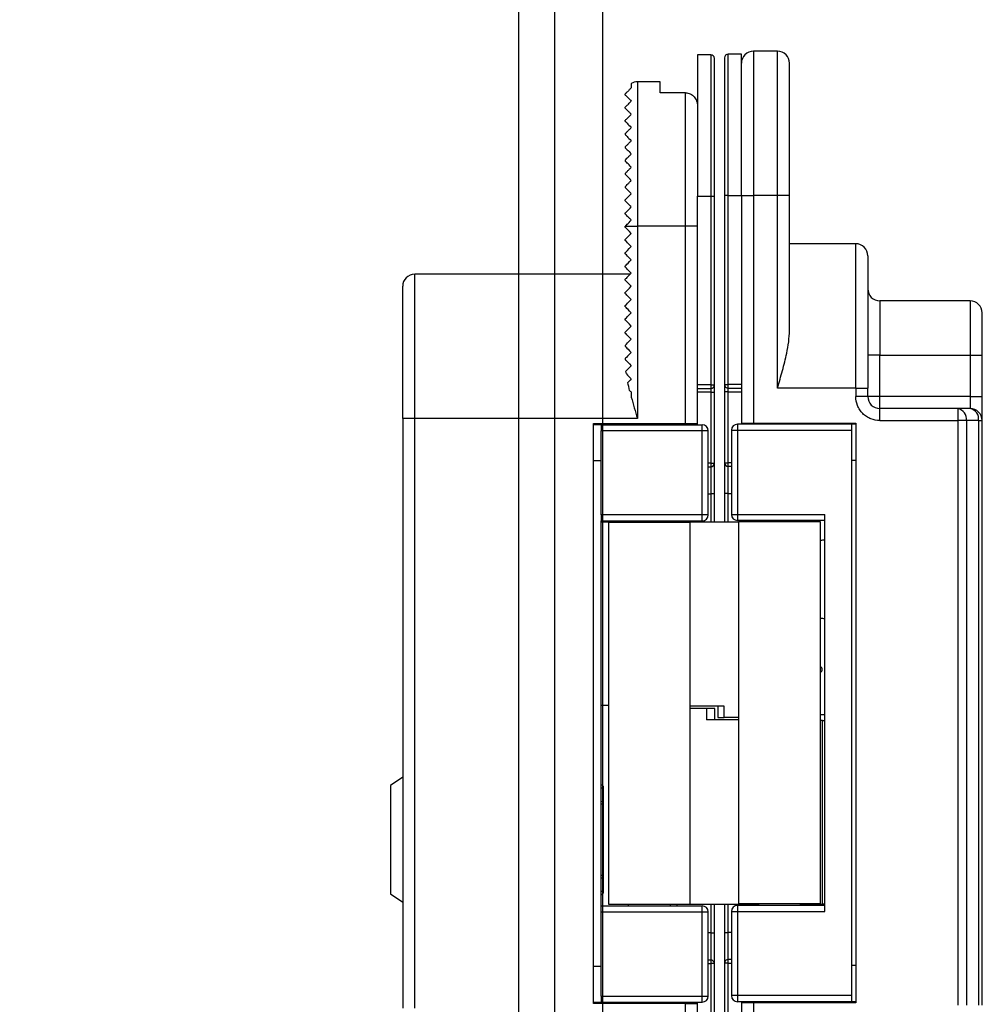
# Model space of a CAD drawing. Header units: millimetres. Extents: x -1562 to 173672, y 658 to 5957.
# Tile 42 of 44: x 15001 to 15081, y 3709 to 3790. Entities that reach past the tile are written whole.
import ezdxf

# ---------------------------------------------------------------- set-up
doc = ezdxf.new("R2010")
doc.units = ezdxf.units.MM
for name, color, linetype in [('arancio', 40, 'Continuous'), ('blu', 5, 'Continuous'), ('nero', 7, 'Continuous')]:
    doc.layers.add(name, color=color, linetype=linetype)

# ---------------------------------------------------------------- blocks, each defined once
blk = doc.blocks.new('A$C05860188')
at = {"layer": 'arancio'}
for p, q in [((26.6, 109.712), (25.5, 109.712)), ((25.5, 109.712), (25.5, 97.962)), ((26.6, 109.712), (26.6, 97.962)), ((29.147, 109.75), (28.047, 109.75)), ((28.047, 98), (28.047, 109.75)), ((29.147, 98), (29.147, 109.75)), ((32.147, 110), (30.147, 110)), ((30.147, 110), (30.147, 98)), ((32.147, 98), (32.147, 110)), ((20, 107.329), (20, 106.962)), ((22.4, 107.462), (20.5, 107.462)), ((20.5, 107.462), (20.5, 95.462)), ((22.4, 106.546), (22.4, 107.462)), ((24.5, 106.546), (22.4, 106.546)), ((24.5, 95.462), (24.5, 106.546)), ((19.5, 105.262), (19.5, 105.362)), ((19.5, 104.162), (19.5, 104.262)), ((19.5, 103.162), (19.5, 103.06)), ((19.5, 102.062), (19.5, 101.962)), ((19.5, 100.962), (19.5, 100.862)), ((19.5, 99.862), (19.5, 99.762)), ((19.5, 98.762), (19.5, 98.662)), ((19.5, 97.562), (19.5, 97.662)), ((25.5, 82.262), (25.5, 97.962)), ((25.5, 97.962), (26.6, 97.962)), ((26.6, 97.962), (26.9, 97.962)), ((26.6, 97.962), (26.6, 82.262)), ((26.9, 82.262), (26.9, 97.962)), ((28.047, 98), (27.747, 98)), ((27.747, 98), (27.747, 82.3)), ((28.047, 98), (29.147, 98)), ((28.047, 82.3), (28.047, 98)), ((29.147, 98), (29.147, 82.3)), ((29.147, 98), (30.147, 98)), ((30.147, 98), (30.147, 79.1)), ((32.147, 98), (30.147, 98)), ((32.147, 82), (32.147, 98)), ((33.147, 98), (32.147, 98)), ((33.147, 86.796), (33.147, 98)), ((19.5, 96.462), (19.5, 96.562)), ((19.5, 95.462), (20.5, 95.462)), ((19.5, 95.362), (19.5, 95.462)), ((19.5, 95.462), (19.5, 95.462)), ((19.515, 95.347), (19.5, 95.362)), ((19.56, 95.302), (19.515, 95.347)), ((19.634, 95.229), (19.56, 95.302)), ((19.734, 95.129), (19.634, 95.229)), ((19.857, 95.005), (19.734, 95.129)), ((20, 94.862), (19.857, 95.005)), ((20.5, 95.462), (20.5, 79.462)), ((24.5, 95.462), (20.5, 95.462)), ((25.5, 95.462), (24.5, 95.462)), ((24.5, 79.062), (24.5, 95.462)), ((19.5, 94.362), (19.515, 94.378)), ((19.5, 94.262), (19.5, 94.362)), ((19.522, 94.241), (19.5, 94.262)), ((19.515, 94.378), (19.56, 94.423)), ((19.586, 94.176), (19.522, 94.241)), ((19.56, 94.423), (19.634, 94.496)), ((19.691, 94.072), (19.586, 94.176)), ((19.634, 94.496), (19.734, 94.596)), ((19.734, 94.596), (19.857, 94.72)), ((19.857, 94.72), (20, 94.862)), ((19.522, 93.284), (19.586, 93.349)), ((19.586, 93.349), (19.691, 93.453)), ((19.831, 93.932), (19.691, 94.072)), ((19.691, 93.453), (19.831, 93.593)), ((20, 93.762), (19.831, 93.932)), ((19.831, 93.593), (20, 93.762)), ((38.647, 94), (33.147, 94)), ((38.647, 82), (38.647, 94)), ((19.5, 93.262), (19.522, 93.284)), ((19.5, 93.162), (19.5, 93.262)), ((19.522, 93.141), (19.5, 93.162)), ((19.586, 93.076), (19.522, 93.141)), ((19.691, 92.972), (19.586, 93.076)), ((19.831, 92.832), (19.691, 92.972)), ((19.734, 92.396), (19.857, 92.52)), ((20, 92.662), (19.831, 92.832)), ((19.857, 92.52), (20, 92.662)), ((19.5, 92.162), (19.515, 92.178)), ((19.5, 92.062), (19.5, 92.162)), ((19.522, 92.041), (19.5, 92.062)), ((19.515, 92.178), (19.56, 92.223)), ((19.586, 91.976), (19.522, 92.041)), ((19.56, 92.223), (19.634, 92.296)), ((19.691, 91.872), (19.586, 91.976)), ((19.634, 92.296), (19.734, 92.396)), ((19.831, 91.732), (19.691, 91.872)), ((20, 91.562), (19.831, 91.732)), ((19.9, 91.462), (2, 91.462)), ((2, 79.462), (2, 91.462)), ((19.515, 91.078), (19.5, 91.062)), ((19.5, 90.962), (19.5, 91.062)), ((19.515, 90.947), (19.5, 90.962)), ((19.56, 91.123), (19.515, 91.078)), ((19.56, 90.902), (19.515, 90.947)), ((19.634, 91.196), (19.56, 91.123)), ((19.634, 90.829), (19.56, 90.902)), ((19.734, 91.296), (19.634, 91.196)), ((19.857, 91.42), (19.734, 91.296)), ((20, 91.562), (19.857, 91.42)), ((19.56, 90.023), (19.634, 90.096)), ((19.734, 90.729), (19.634, 90.829)), ((19.634, 90.096), (19.734, 90.196)), ((19.857, 90.605), (19.734, 90.729)), ((19.734, 90.196), (19.857, 90.32)), ((20, 90.462), (19.857, 90.605)), ((19.857, 90.32), (20, 90.462)), ((19.5, 89.962), (19.515, 89.978)), ((19.5, 89.862), (19.5, 89.962)), ((19.515, 89.847), (19.5, 89.862)), ((19.515, 89.978), (19.56, 90.023)), ((19.56, 89.802), (19.515, 89.847)), ((19.634, 89.729), (19.56, 89.802)), ((19.734, 89.629), (19.634, 89.729)), ((19.857, 89.505), (19.734, 89.629)), ((19.831, 89.193), (20, 89.362)), ((20, 89.362), (19.857, 89.505)), ((48.147, 89.25), (40.647, 89.25)), ((40.647, 89.25), (40.647, 84.75)), ((48.147, 89.25), (48.147, 84.75)), ((19.5, 88.862), (19.522, 88.884)), ((19.5, 88.762), (19.5, 88.862)), ((19.515, 88.747), (19.5, 88.762)), ((19.56, 88.702), (19.515, 88.747)), ((19.522, 88.884), (19.586, 88.949)), ((19.634, 88.629), (19.56, 88.702)), ((19.586, 88.949), (19.691, 89.053)), ((19.734, 88.529), (19.634, 88.629)), ((19.691, 89.053), (19.831, 89.193)), ((19.857, 88.405), (19.734, 88.529)), ((20, 88.262), (19.857, 88.405)), ((19.5, 87.762), (19.522, 87.784)), ((19.5, 87.662), (19.5, 87.762)), ((19.515, 87.647), (19.5, 87.662)), ((19.56, 87.602), (19.515, 87.647)), ((19.522, 87.784), (19.586, 87.849)), ((19.634, 87.529), (19.56, 87.602)), ((19.586, 87.849), (19.691, 87.953)), ((19.691, 87.953), (19.831, 88.093)), ((19.831, 88.093), (20, 88.262)), ((19.56, 86.723), (19.634, 86.796)), ((19.734, 87.429), (19.634, 87.529)), ((19.634, 86.796), (19.734, 86.896)), ((19.857, 87.305), (19.734, 87.429)), ((19.734, 86.896), (19.857, 87.02)), ((20, 87.162), (19.857, 87.305)), ((19.857, 87.02), (20, 87.162)), ((19.5, 86.662), (19.515, 86.678)), ((19.5, 86.562), (19.5, 86.662)), ((19.515, 86.547), (19.5, 86.562)), ((19.515, 86.678), (19.56, 86.723)), ((19.56, 86.502), (19.515, 86.547)), ((19.634, 86.429), (19.56, 86.502)), ((19.734, 86.329), (19.634, 86.429)), ((19.857, 86.205), (19.734, 86.329)), ((19.831, 85.893), (20, 86.062)), ((20, 86.062), (19.857, 86.205)), ((19.5, 85.562), (19.522, 85.584)), ((19.5, 85.562), (19.5, 85.462)), ((19.5, 85.462), (19.515, 85.447)), ((19.515, 85.447), (19.56, 85.402)), ((19.522, 85.584), (19.586, 85.649)), ((19.56, 85.402), (19.634, 85.329)), ((19.586, 85.649), (19.691, 85.753)), ((19.634, 85.329), (19.734, 85.229)), ((19.691, 85.753), (19.831, 85.893)), ((19.734, 85.229), (19.857, 85.105)), ((19.522, 84.484), (19.5, 84.462)), ((19.5, 84.462), (19.5, 84.362)), ((19.5, 84.362), (19.515, 84.347)), ((19.515, 84.347), (19.56, 84.302)), ((19.586, 84.549), (19.522, 84.484)), ((19.56, 84.302), (19.634, 84.229)), ((19.691, 84.653), (19.586, 84.549)), ((19.831, 84.793), (19.691, 84.653)), ((20, 84.962), (19.831, 84.793)), ((19.857, 85.105), (20, 84.962)), ((40.647, 84.75), (39.647, 84.75)), ((40.647, 81.3), (40.647, 84.75)), ((40.647, 84.75), (48.147, 84.75)), ((48.147, 84.75), (49.147, 84.75)), ((48.147, 84.75), (48.147, 81.3)), ((49.147, 81.3), (49.147, 84.75)), ((19.629, 83.491), (19.555, 83.418)), ((19.729, 83.592), (19.629, 83.491)), ((19.634, 84.229), (19.734, 84.129)), ((19.854, 83.717), (19.729, 83.592)), ((19.734, 84.129), (19.857, 84.005)), ((20, 83.862), (19.854, 83.717)), ((19.857, 84.005), (20, 83.862)), ((19.588, 83.174), (19.693, 83.069)), ((19.693, 83.069), (19.832, 82.93)), ((19.832, 82.93), (20, 82.762)), ((20, 82.762), (19.893, 82.656)), ((19.797, 82.56), (19.712, 82.475)), ((19.893, 82.656), (19.797, 82.56)), ((26.6, 82.262), (25.5, 82.262)), ((25.5, 81.962), (25.5, 82.262)), ((25.5, 81.962), (26.6, 81.962)), ((25.5, 79.062), (25.5, 81.962)), ((26.6, 82.262), (26.6, 81.962)), ((26.6, 82.262), (26.9, 82.262)), ((26.6, 81.962), (26.6, 81.662)), ((27.747, 82.3), (28.047, 82.3)), ((29.147, 82.3), (28.047, 82.3)), ((28.047, 82), (28.047, 82.3)), ((28.047, 82), (29.147, 82)), ((28.047, 81.7), (28.047, 82)), ((29.147, 82.3), (29.147, 82)), ((29.147, 82), (29.147, 79.1)), ((38.647, 82), (32.147, 82)), ((38.647, 82), (38.647, 81.3)), ((38.647, 82), (39.647, 82)), ((39.647, 81.3), (39.647, 82)), ((19.862, 81.8), (19.906, 81.756)), ((19.906, 81.756), (19.952, 81.71)), ((19.952, 81.71), (20, 81.662)), ((20, 81.662), (20, 81.251)), ((26.6, 81.662), (25.5, 81.662)), ((26.6, 81.662), (26.9, 81.662)), ((26.6, 81.662), (26.6, 75.762)), ((26.9, 75.762), (26.9, 81.662)), ((28.047, 81.7), (27.747, 81.7)), ((27.747, 81.7), (27.747, 75.8)), ((28.047, 81.7), (29.147, 81.7)), ((28.047, 75.8), (28.047, 81.7)), ((39.647, 81.3), (38.647, 81.3)), ((40.647, 81.3), (39.647, 81.3)), ((40.647, 80.3), (40.647, 81.3)), ((48.147, 81.3), (40.647, 81.3)), ((48.147, 81.3), (48.147, 80.3)), ((48.147, 81.3), (49.147, 81.3)), ((40.647, 79.3), (40.647, 80.3)), ((47.132, 80.3), (40.647, 80.3)), ((47.132, 80.3), (47.132, 79.3)), ((48.147, 80.3), (47.132, 80.3)), ((2, 79.462), (1, 79.462)), ((1, 79.462), (1, 30.462)), ((2, 30.462), (2, 79.462)), ((20.5, 79.462), (2, 79.462)), ((16.862, 79.062), (24.5, 79.062)), ((16.862, 30.862), (16.862, 79.062)), ((17.498, 78.962), (16.862, 78.962)), ((17.498, 78.962), (17.498, 78.462)), ((17.498, 78.962), (25.896, 78.962)), ((21.2, 78.962), (21.2, 79.062)), ((23, 78.962), (23, 79.062)), ((24.5, 79.062), (25.5, 79.062)), ((25.5, 78.962), (25.5, 79.062)), ((25.896, 78.462), (25.896, 78.962)), ((28.817, 79), (28.817, 78.5)), ((38.313, 79), (28.817, 79)), ((29.147, 79.1), (29.147, 79)), ((29.147, 79.1), (30.147, 79.1)), ((29.313, 79.1), (29.313, 79)), ((29.813, 79.1), (29.813, 79)), ((30.147, 79.1), (38.647, 79.1)), ((38.313, 78.5), (38.313, 79)), ((38.647, 79), (38.313, 79)), ((38.647, 79.1), (38.647, 30.9)), ((40.647, 79.3), (47.132, 79.3)), ((47.132, 79.3), (47.132, 30.7)), ((47.84, 79.3), (47.132, 79.3)), ((47.84, 79.3), (47.84, 30.7)), ((48.854, 79.3), (47.84, 79.3)), ((48.854, 79.3), (48.854, 30.7)), ((48.854, 79.3), (49.147, 79.3)), ((49.147, 30.7), (49.147, 79.3)), ((25.896, 78.462), (17.498, 78.462)), ((17.498, 71.462), (17.498, 78.462)), ((25.896, 71.462), (25.896, 78.462)), ((26.396, 78.462), (25.896, 78.462)), ((26.396, 71.462), (26.396, 78.462)), ((28.317, 78.5), (28.317, 71.5)), ((28.317, 78.5), (28.817, 78.5)), ((28.817, 78.5), (38.313, 78.5)), ((28.817, 78.5), (28.817, 71.5)), ((38.313, 31.5), (38.313, 78.5)), ((17.498, 75.962), (16.862, 75.962)), ((26.6, 75.762), (26.396, 75.762)), ((26.396, 75.462), (26.6, 75.462)), ((26.6, 75.762), (26.9, 75.762)), ((26.6, 75.762), (26.6, 75.462)), ((26.6, 75.462), (26.6, 73.212)), ((27.747, 75.8), (28.047, 75.8)), ((28.047, 75.5), (28.047, 75.8)), ((28.317, 75.8), (28.047, 75.8)), ((28.047, 75.5), (28.317, 75.5)), ((28.047, 73.25), (28.047, 75.5)), ((38.313, 76), (38.647, 76)), ((1, 73.727), (0.981, 73.727)), ((26.396, 73.212), (26.6, 73.212)), ((26.9, 73.212), (26.6, 73.212)), ((26.6, 73.212), (26.6, 70.885)), ((26.9, 70.885), (26.9, 73.212)), ((28.047, 73.25), (27.747, 73.25)), ((27.747, 73.25), (27.747, 70.885)), ((28.047, 73.25), (28.317, 73.25)), ((28.047, 70.885), (28.047, 73.25)), ((0.981, 72.795), (1, 72.795)), ((0.981, 72.794), (1, 72.794)), ((1, 71.837), (0.981, 71.837)), ((25.896, 71.462), (17.498, 71.462)), ((17.498, 71.462), (17.498, 70.962)), ((25.896, 70.962), (25.896, 71.462)), ((26.396, 71.462), (25.896, 71.462)), ((28.317, 71.5), (28.817, 71.5)), ((28.817, 71.5), (36.067, 71.5)), ((28.817, 71.5), (28.817, 71)), ((36.067, 38.5), (36.067, 71.5)), ((0.981, 70.876), (1, 70.876)), ((17.498, 70.962), (25.896, 70.962)), ((17.498, 38.962), (17.498, 70.962)), ((17.498, 70.885), (19.538, 70.885)), ((18.096, 70.84), (18.096, 39.115)), ((24.896, 70.84), (18.096, 70.84)), ((19.538, 70.885), (19.746, 70.885)), ((19.538, 70.885), (19.538, 70.84)), ((19.746, 70.962), (19.746, 70.84)), ((23.246, 70.84), (23.246, 70.962)), ((23.246, 70.885), (28.917, 70.885)), ((23.8, 70.885), (23.8, 70.962)), ((24.896, 39.115), (24.896, 70.84)), ((36.067, 71), (28.817, 71)), ((28.917, 70.885), (28.917, 39.16)), ((35.717, 70.885), (28.917, 70.885)), ((30.567, 71), (30.567, 70.885)), ((34.067, 70.885), (34.067, 71)), ((35.717, 39.16), (35.717, 70.885)), ((1, 61.531), (0.981, 61.531)), ((0.981, 60.6), (1, 60.6)), ((0.981, 60.599), (1, 60.599)), ((35.717, 58.854), (35.745, 58.834)), ((35.745, 58.834), (35.717, 58.825)), ((35.745, 58.386), (35.717, 58.395)), ((35.745, 58.386), (35.717, 58.366)), ((49.165, 56.136), (49.147, 56.136)), ((49.165, 56.135), (49.147, 56.135)), ((18.096, 55.625), (17.498, 55.625)), ((27.727, 55.575), (24.896, 55.575)), ((26.241, 55.375), (24.896, 55.375)), ((26.241, 55.375), (26.241, 54.425)), ((26.932, 55.375), (26.241, 55.375)), ((26.932, 54.425), (26.932, 55.375)), ((27.2, 55.575), (27.2, 54.625)), ((27.727, 54.625), (27.727, 55.575)), ((35.717, 54.86), (36.067, 54.86)), ((49.147, 55.205), (49.165, 55.205)), ((28.917, 54.425), (26.241, 54.425)), ((27.2, 54.625), (27.727, 54.625)), ((28.917, 54.625), (27.727, 54.625)), ((35.882, 54.375), (35.717, 54.375)), ((35.882, 39.115), (35.882, 54.375)), ((35.882, 54.375), (36.067, 54.375)), ((1, 49.662), (0, 48.962)), ((0, 48.962), (0, 39.962)), ((17.698, 48.787), (17.698, 48.788)), ((17.698, 47.666), (17.698, 48.782)), ((17.698, 47.661), (17.698, 47.662)), ((49.165, 45.859), (49.147, 45.859)), ((49.147, 44.898), (49.165, 44.898)), ((49.165, 43.941), (49.147, 43.941)), ((49.165, 43.94), (49.147, 43.94)), ((49.147, 43.008), (49.165, 43.008)), ((17.698, 41.263), (17.698, 41.264)), ((17.698, 40.143), (17.698, 41.259)), ((17.698, 40.137), (17.698, 40.138)), ((0, 39.962), (1, 39.262)), ((17.498, 38.462), (17.498, 38.962)), ((17.498, 38.962), (25.896, 38.962)), ((18.096, 39.115), (24.896, 39.115)), ((19.746, 39.115), (19.746, 38.962)), ((23.246, 38.962), (23.246, 39.115)), ((23.8, 38.962), (23.8, 39.115)), ((24.896, 39.115), (30.567, 39.115)), ((25.896, 38.462), (25.896, 38.962)), ((26.6, 39.115), (26.6, 36.712)), ((26.9, 36.712), (26.9, 39.115)), ((27.747, 39.115), (27.747, 36.75)), ((28.047, 36.75), (28.047, 39.115)), ((28.317, 38.5), (28.317, 31.5)), ((28.317, 38.5), (28.817, 38.5)), ((36.067, 39), (28.817, 39)), ((28.817, 39), (28.817, 38.5)), ((28.817, 38.5), (28.817, 31.5)), ((28.817, 38.5), (36.067, 38.5)), ((28.917, 39.16), (35.717, 39.16)), ((30.567, 39.16), (30.567, 39)), ((34.067, 39), (34.067, 39.16)), ((34.067, 39.115), (35.882, 39.115)), ((36.067, 39.115), (35.882, 39.115)), ((17.498, 38.462), (25.896, 38.462)), ((17.498, 31.462), (17.498, 38.462)), ((25.896, 31.462), (25.896, 38.462)), ((25.896, 38.462), (26.396, 38.462)), ((26.396, 31.462), (26.396, 38.462)), ((26.6, 36.712), (26.396, 36.712)), ((26.6, 36.712), (26.6, 34.462)), ((26.6, 36.712), (26.9, 36.712)), ((27.747, 36.75), (28.047, 36.75)), ((28.047, 34.5), (28.047, 36.75)), ((28.317, 36.75), (28.047, 36.75)), ((26.6, 34.462), (26.396, 34.462)), ((26.6, 34.462), (26.6, 34.162)), ((28.317, 34.5), (28.047, 34.5)), ((28.047, 34.2), (28.047, 34.5)), ((16.862, 33.962), (17.498, 33.962)), ((26.396, 34.162), (26.6, 34.162)), ((26.6, 34.162), (26.6, 28.262)), ((26.9, 34.162), (26.6, 34.162)), ((26.9, 28.262), (26.9, 34.162)), ((28.047, 34.2), (27.747, 34.2)), ((27.747, 34.2), (27.747, 28.3)), ((28.047, 28.3), (28.047, 34.2)), ((28.047, 34.2), (28.317, 34.2)), ((38.647, 34), (38.313, 34)), ((17.498, 31.462), (25.896, 31.462)), ((17.498, 31.462), (17.498, 30.962)), ((25.896, 30.962), (25.896, 31.462)), ((25.896, 31.462), (26.396, 31.462)), ((28.817, 31.5), (28.317, 31.5)), ((38.313, 31.5), (28.817, 31.5)), ((28.817, 31.5), (28.817, 31)), ((38.313, 31), (38.313, 31.5)), ((16.862, 30.962), (17.498, 30.962)), ((24.5, 30.862), (16.862, 30.862)), ((17.498, 30.962), (25.896, 30.962)), ((21.2, 30.862), (21.2, 30.962)), ((23, 30.862), (23, 30.962)), ((24.5, 14.462), (24.5, 30.862)), ((24.5, 30.862), (25.5, 30.862)), ((25.5, 30.862), (25.5, 30.962)), ((25.5, 27.962), (25.5, 30.862)), ((38.313, 31), (28.817, 31)), ((29.147, 31), (29.147, 30.9)), ((29.147, 30.9), (29.147, 28)), ((30.147, 30.9), (29.147, 30.9)), ((29.313, 31), (29.313, 30.9)), ((29.813, 30.9), (29.813, 31)), ((30.147, 30.9), (30.147, 12)), ((38.647, 30.9), (30.147, 30.9)), ((38.647, 31), (38.313, 31))]:
    blk.add_line(p, q, dxfattribs=at)
for centre, radius, start, end in [((26.6, 109.412), 0.3, 0, 90), ((28.047, 109.45), 0.3, 90, 180), ((30.147, 109), 1, 90, 180), ((32.147, 109), 1, 0, 90), ((20.5, 106.462), 1, 90, 120), ((38.647, 93), 1, 0, 90), ((2, 90.462), 1, 90, 180), ((40.647, 90.25), 1, 180, 270), ((48.147, 88.25), 1, 0, 90), ((26.6, 82.262), 0.3, 270, 0), ((28.047, 82.3), 0.3, 180, 270), ((40.647, 81.3), 1, 180, 270), ((46.956, 79.425), 0.893, 351.95059, 78.57817), ((47.97, 79.425), 0.893, 351.95059, 78.57817), ((48.147, 79.3), 1, 0, 90), ((25.896, 78.462), 0.5, 0, 90), ((28.817, 78.5), 0.5, 90, 180), ((26.6, 75.762), 0.3, 270, 0), ((28.047, 75.8), 0.3, 180, 270), ((25.896, 71.462), 0.5, 270, 0), ((28.817, 71.5), 0.5, 180, 270), ((17.448, 48.788), 0.25, 0, 78.46304), ((17.541, 49.548), 0.782, 266.82543, 281.56841), ((17.541, 48.432), 0.781, 266.82531, 281.56853), ((17.448, 47.661), 0.25, 281.53696, 0), ((17.448, 41.264), 0.25, 0, 78.46304), ((17.541, 40.493), 0.782, 78.43155, 93.17434), ((17.541, 39.377), 0.781, 78.43138, 93.17504), ((17.448, 40.137), 0.25, 281.53696, 0), ((25.896, 38.462), 0.5, 0, 90), ((28.817, 38.5), 0.5, 90, 180), ((26.6, 34.162), 0.3, 0, 90), ((28.047, 34.2), 0.3, 90, 180), ((25.896, 31.462), 0.5, 270, 0), ((28.817, 31.5), 0.5, 180, 270)]:
    blk.add_arc(centre, radius, start, end, dxfattribs=at)
for centre, major_axis, ratio, start_param, end_param in [((17.502, 79.462), (0, 0.5), 0.008727, 2.498092, 3.141593), ((36.088, 66.11), (0, 3.25), 0.965511, 0.006845, 0.118663), ((36.088, 66.11), (0, 3.25), 0.965511, 3.02293, 3.134748), ((17.502, 30.462), (0, 0.5), 0.008727, 0, 0.643501)]:
    blk.add_ellipse(centre, major_axis=major_axis, ratio=ratio, start_param=start_param, end_param=end_param, dxfattribs=at)
for points, knots in [([(26.9, 97.962), (26.9, 98.428), (26.9, 99.373), (26.9, 100.79), (26.9, 102.086), (26.9, 103.238), (26.9, 104.246), (26.9, 105.195), (26.9, 106.073), (26.9, 106.866), (26.9, 107.558), (26.9, 108.147), (26.9, 108.672), (26.9, 109.088), (26.9, 109.363), (26.9, 109.396), (26.9, 109.412)], [0, 0, 0, 0, 0.077623, 0.157654, 0.239951, 0.304264, 0.368607, 0.434288, 0.5, 0.565682, 0.631393, 0.695706, 0.760049, 0.84232, 0.922357, 1, 1, 1, 1]), ([(27.747, 109.45), (27.747, 109.434), (27.747, 109.4), (27.747, 109.125), (27.747, 108.709), (27.747, 108.184), (27.747, 107.596), (27.747, 106.903), (27.747, 106.111), (27.747, 105.232), (27.747, 104.283), (27.747, 103.276), (27.747, 102.124), (27.747, 100.828), (27.747, 99.411), (27.747, 98.465), (27.747, 98)], [0, 0, 0, 0, 0.077617, 0.157654, 0.239951, 0.304264, 0.368607, 0.434288, 0.5, 0.565682, 0.631393, 0.695706, 0.760049, 0.84232, 0.922364, 1, 1, 1, 1]), ([(33.147, 98), (33.147, 98.447), (33.147, 99.355), (33.147, 100.717), (33.147, 101.962), (33.147, 103.069), (33.147, 104.036), (33.147, 104.948), (33.147, 105.792), (33.147, 106.553), (33.147, 107.219), (33.147, 107.784), (33.147, 108.288), (33.147, 108.688), (33.147, 108.952), (33.147, 108.984), (33.147, 109)], [0, 0, 0, 0, 0.0776366, 0.1576804, 0.2399513, 0.3042943, 0.3686068, 0.4343191, 0.5, 0.5657121, 0.6313931, 0.6957361, 0.7600486, 0.8423467, 0.9223839, 1, 1, 1, 1]), ([(20, 106.962), (19.964, 106.927), (19.924, 106.887), (19.852, 106.815), (19.825, 106.788), (19.772, 106.735), (19.746, 106.709), (19.681, 106.644), (19.653, 106.616), (19.61, 106.572), (19.594, 106.557), (19.557, 106.519), (19.543, 106.506), (19.522, 106.485), (19.516, 106.479), (19.503, 106.466), (19.501, 106.464), (19.499, 106.462), (19.5, 106.462), (19.5, 106.462)], [0, 0, 0, 0, 0.0625, 0.0625, 0.09375, 0.09375, 0.125, 0.125, 0.1875, 0.1875, 0.25, 0.25, 0.375, 0.375, 0.5, 0.5, 0.75, 0.75, 1, 1, 1, 1]), ([(19.5, 106.362), (19.5, 106.375), (19.5, 106.4), (19.5, 106.428), (19.5, 106.448), (19.5, 106.46), (19.5, 106.462), (19.5, 106.462)], [0, 0, 0, 0, 0.200146, 0.400073, 0.599927, 0.799854, 1, 1, 1, 1]), ([(24.5, 106.546), (24.638, 106.546), (24.774, 106.515), (25.021, 106.398), (25.133, 106.313), (25.313, 106.108), (25.383, 105.987), (25.476, 105.729), (25.5, 105.592), (25.5, 105.454)], [0, 0, 0, 0, 0.25, 0.25, 0.5, 0.5, 0.75, 0.75, 1, 1, 1, 1]), ([(19.5, 106.362), (19.5, 106.362), (19.515, 106.347), (19.623, 106.239), (19.673, 106.19), (19.806, 106.056), (19.891, 105.972), (20, 105.862)], [0, 0, 0, 0, 0.5, 0.5, 0.75, 0.75, 1, 1, 1, 1]), ([(19.5, 105.362), (19.5, 105.362), (19.504, 105.366), (19.526, 105.389), (19.544, 105.407), (19.598, 105.461), (19.62, 105.483), (19.678, 105.54), (19.713, 105.576), (19.792, 105.655), (19.836, 105.699), (19.92, 105.783), (19.961, 105.824), (20, 105.862)], [0, 0, 0, 0, 0.25, 0.25, 0.5, 0.5, 0.625, 0.625, 0.75, 0.75, 0.875, 0.875, 1, 1, 1, 1]), ([(19.5, 105.262), (19.5, 105.262), (19.513, 105.249), (19.559, 105.204), (19.591, 105.171), (19.676, 105.087), (19.727, 105.035), (19.849, 104.913), (19.919, 104.843), (20, 104.762)], [0, 0, 0, 0, 0.25, 0.25, 0.5, 0.5, 0.75, 0.75, 1, 1, 1, 1]), ([(19.5, 104.262), (19.5, 104.262), (19.505, 104.268), (19.536, 104.299), (19.562, 104.325), (19.649, 104.412), (19.71, 104.473), (19.852, 104.615), (19.928, 104.691), (20, 104.762)], [0, 0, 0, 0, 0.25, 0.25, 0.5, 0.5, 0.75, 0.75, 1, 1, 1, 1]), ([(19.5, 104.162), (19.5, 104.162), (19.515, 104.147), (19.565, 104.097), (19.601, 104.061), (19.732, 103.93), (19.85, 103.813), (20, 103.662)], [0, 0, 0, 0, 0.25, 0.25, 0.5, 0.5, 1, 1, 1, 1]), ([(19.5, 103.162), (19.5, 103.162), (19.507, 103.169), (19.545, 103.207), (19.576, 103.239), (19.668, 103.33), (19.728, 103.391), (19.861, 103.524), (19.931, 103.594), (20, 103.662)], [0, 0, 0, 0, 0.25, 0.25, 0.5, 0.5, 0.75, 0.75, 1, 1, 1, 1]), ([(19.5, 103.062), (19.5, 103.062), (19.516, 103.046), (19.568, 102.994), (19.605, 102.957), (19.737, 102.825), (19.856, 102.706), (20, 102.562)], [0, 0, 0, 0, 0.25, 0.25, 0.5, 0.5, 1, 1, 1, 1]), ([(19.5, 102.062), (19.5, 102.062), (19.508, 102.071), (19.551, 102.114), (19.585, 102.148), (19.679, 102.242), (19.738, 102.301), (19.865, 102.428), (19.932, 102.495), (20, 102.562)], [0, 0, 0, 0, 0.25, 0.25, 0.5, 0.5, 0.75, 0.75, 1, 1, 1, 1]), ([(19.5, 101.962), (19.5, 101.962), (19.516, 101.946), (19.57, 101.893), (19.607, 101.855), (19.741, 101.722), (19.86, 101.602), (20, 101.462)], [0, 0, 0, 0, 0.25, 0.25, 0.5, 0.5, 1, 1, 1, 1]), ([(19.5, 100.962), (19.5, 100.962), (19.51, 100.972), (19.556, 101.019), (19.592, 101.055), (19.687, 101.149), (19.744, 101.207), (19.868, 101.33), (19.933, 101.396), (20, 101.462)], [0, 0, 0, 0, 0.25, 0.25, 0.5, 0.5, 0.75, 0.75, 1, 1, 1, 1]), ([(20, 100.362), (19.862, 100.5), (19.745, 100.617), (19.609, 100.753), (19.571, 100.791), (19.517, 100.846), (19.5, 100.862), (19.5, 100.862)], [0, 0, 0, 0, 0.5, 0.5, 0.75, 0.75, 1, 1, 1, 1]), ([(19.5, 99.862), (19.5, 99.862), (19.511, 99.874), (19.56, 99.923), (19.598, 99.96), (19.692, 100.055), (19.749, 100.112), (19.869, 100.232), (19.934, 100.297), (20, 100.362)], [0, 0, 0, 0, 0.25, 0.25, 0.5, 0.5, 0.75, 0.75, 1, 1, 1, 1]), ([(20, 99.262), (19.865, 99.398), (19.747, 99.515), (19.61, 99.653), (19.572, 99.691), (19.516, 99.746), (19.5, 99.762), (19.5, 99.762)], [0, 0, 0, 0, 0.5, 0.5, 0.75, 0.75, 1, 1, 1, 1]), ([(19.5, 98.762), (19.5, 98.762), (19.512, 98.775), (19.563, 98.826), (19.602, 98.864), (19.696, 98.959), (19.752, 99.015), (19.871, 99.134), (19.934, 99.197), (20, 99.262)], [0, 0, 0, 0, 0.25, 0.25, 0.5, 0.5, 0.75, 0.75, 1, 1, 1, 1]), ([(20, 98.162), (19.933, 98.229), (19.871, 98.292), (19.755, 98.407), (19.702, 98.461), (19.564, 98.598), (19.5, 98.662), (19.5, 98.662)], [0, 0, 0, 0, 0.25, 0.25, 0.5, 0.5, 1, 1, 1, 1]), ([(19.5, 97.662), (19.5, 97.662), (19.513, 97.676), (19.566, 97.729), (19.605, 97.768), (19.699, 97.862), (19.755, 97.918), (19.872, 98.035), (19.935, 98.097), (20, 98.162)], [0, 0, 0, 0, 0.25, 0.25, 0.5, 0.5, 0.75, 0.75, 1, 1, 1, 1]), ([(20, 97.062), (19.934, 97.129), (19.872, 97.191), (19.756, 97.306), (19.702, 97.36), (19.564, 97.498), (19.5, 97.562), (19.5, 97.562)], [0, 0, 0, 0, 0.25, 0.25, 0.5, 0.5, 1, 1, 1, 1]), ([(19.5, 96.562), (19.5, 96.562), (19.514, 96.577), (19.568, 96.63), (19.607, 96.67), (19.747, 96.81), (19.869, 96.932), (20, 97.062)], [0, 0, 0, 0, 0.25, 0.25, 0.5, 0.5, 1, 1, 1, 1]), ([(20, 95.962), (19.934, 96.028), (19.872, 96.09), (19.757, 96.205), (19.703, 96.26), (19.563, 96.399), (19.5, 96.462), (19.5, 96.462)], [0, 0, 0, 0, 0.25, 0.25, 0.5, 0.5, 1, 1, 1, 1]), ([(19.5, 95.462), (19.5, 95.463), (19.562, 95.525), (19.748, 95.711), (19.869, 95.832), (20, 95.962)], [0, 0, 0, 0, 0.5, 0.5, 1, 1, 1, 1]), ([(39.647, 93), (39.647, 92.984), (39.647, 92.952), (39.647, 92.688), (39.647, 92.288), (39.647, 91.784), (39.647, 91.219), (39.647, 90.553), (39.647, 89.792), (39.647, 88.948), (39.647, 88.036), (39.647, 87.069), (39.647, 85.962), (39.647, 84.717), (39.647, 83.355), (39.647, 82.447), (39.647, 82)], [0, 0, 0, 0, 0.077616, 0.157653, 0.239951, 0.304264, 0.368607, 0.434288, 0.5, 0.565681, 0.631393, 0.695706, 0.760049, 0.84232, 0.922363, 1, 1, 1, 1]), ([(1, 79.462), (1, 82.38), (1, 85.178), (1, 89.304), (1, 90.462), (1, 90.462)], [0, 0, 0, 0, 0.5, 0.5, 1, 1, 1, 1]), ([(49.147, 84.75), (49.147, 84.97), (49.147, 85.41), (49.147, 86.063), (49.147, 86.686), (49.147, 87.241), (49.147, 87.621), (49.147, 87.862), (49.147, 88.05), (49.147, 88.215), (49.147, 88.238), (49.147, 88.25)], [0, 0, 0, 0, 0.11996, 0.239966, 0.369892, 0.499914, 0.62984, 0.69458, 0.760033, 0.879968, 1, 1, 1, 1]), ([(32.147, 82), (32.149, 82.007), (32.288, 82.491), (32.569, 83.459), (32.888, 84.736), (33.1, 85.855), (33.131, 86.481), (33.147, 86.796)], [0, 0, 0, 0, 0.004342, 0.299342, 0.598704, 0.797833, 1, 1, 1, 1]), ([(26.9, 81.662), (26.9, 81.738), (26.9, 81.854), (26.9, 81.994), (26.9, 82.09), (26.9, 82.167), (26.9, 82.242), (26.9, 82.254), (26.9, 82.262)], [0, 0, 0, 0, 0.239443, 0.369436, 0.5, 0.629994, 0.760558, 1, 1, 1, 1]), ([(27.747, 82.3), (27.747, 82.292), (27.747, 82.28), (27.747, 82.205), (27.747, 82.127), (27.747, 82.032), (27.747, 81.892), (27.747, 81.775), (27.747, 81.7)], [0, 0, 0, 0, 0.239442, 0.369436, 0.5, 0.629994, 0.760557, 1, 1, 1, 1]), ([(40.647, 79.3), (40.395, 79.327), (40.007, 79.368), (39.541, 79.617), (39.223, 79.876), (38.964, 80.194), (38.715, 80.66), (38.674, 81.048), (38.647, 81.3)], [0, 0, 0, 0, 0.2394431, 0.3696357, 0.5, 0.6301928, 0.7605569, 1, 1, 1, 1]), ([(49.147, 79.3), (49.147, 79.327), (49.147, 79.368), (49.147, 79.617), (49.147, 79.876), (49.147, 80.194), (49.147, 80.66), (49.147, 81.048), (49.147, 81.3)], [0, 0, 0, 0, 0.2394425, 0.3696357, 0.5, 0.6301925, 0.7605568, 1, 1, 1, 1]), ([(20.704, 79.062), (20.704, 79.047), (20.703, 79.009), (20.702, 78.979), (20.701, 78.975), (20.701, 78.974)], [0, 0, 0, 0, 0.3620187, 0.8680751, 1, 1, 1, 1]), ([(26.9, 73.212), (26.9, 73.373), (26.9, 73.693), (26.9, 74.169), (26.9, 74.623), (26.9, 75.028), (26.9, 75.304), (26.9, 75.479), (26.9, 75.617), (26.9, 75.737), (26.9, 75.754), (26.9, 75.762)], [0, 0, 0, 0, 0.11995, 0.239966, 0.369873, 0.499914, 0.62982, 0.694565, 0.760032, 0.879983, 1, 1, 1, 1]), ([(27.747, 75.8), (27.747, 75.791), (27.747, 75.774), (27.747, 75.63), (27.747, 75.397), (27.747, 75.065), (27.747, 74.728), (27.747, 74.428), (27.747, 74.124), (27.747, 73.731), (27.747, 73.41), (27.747, 73.25)], [0, 0, 0, 0, 0.11995, 0.239966, 0.369872, 0.499913, 0.629821, 0.694565, 0.760032, 0.879983, 1, 1, 1, 1]), ([(35.745, 58.834), (35.762, 58.819), (35.795, 58.789), (35.828, 58.716), (35.844, 58.634), (35.84, 58.549), (35.816, 58.471), (35.781, 58.416), (35.755, 58.394), (35.745, 58.386)], [0, 0, 0, 0, 0.152316, 0.304634, 0.456951, 0.609267, 0.761584, 0.913901, 1, 1, 1, 1]), ([(17.698, 41.307), (17.698, 41.469), (17.698, 41.891), (17.698, 42.642), (17.698, 43.535), (17.698, 44.462), (17.698, 45.389), (17.698, 46.283), (17.698, 47.034), (17.698, 47.455), (17.698, 47.618)], [0, 0, 0, 0, 0.0849873, 0.219662, 0.3597912, 0.4999999, 0.640129, 0.7803377, 0.9149718, 1, 1, 1, 1]), ([(26.9, 34.162), (26.9, 34.171), (26.9, 34.188), (26.9, 34.333), (26.9, 34.565), (26.9, 34.897), (26.9, 35.234), (26.9, 35.534), (26.9, 35.838), (26.9, 36.232), (26.9, 36.552), (26.9, 36.712)], [0, 0, 0, 0, 0.11995, 0.239966, 0.369873, 0.499914, 0.629821, 0.694566, 0.760032, 0.879983, 1, 1, 1, 1]), ([(27.747, 36.75), (27.747, 36.59), (27.747, 36.269), (27.747, 35.793), (27.747, 35.34), (27.747, 34.935), (27.747, 34.658), (27.747, 34.483), (27.747, 34.345), (27.747, 34.225), (27.747, 34.208), (27.747, 34.2)], [0, 0, 0, 0, 0.11995, 0.239966, 0.369873, 0.499914, 0.629821, 0.694565, 0.760032, 0.879983, 1, 1, 1, 1]), ([(20.701, 30.951), (20.701, 30.95), (20.702, 30.946), (20.703, 30.916), (20.704, 30.878), (20.704, 30.862)], [0, 0, 0, 0, 0.1319249, 0.6379813, 1, 1, 1, 1])]:
    blk.add_open_spline(points, degree=3, knots=knots, dxfattribs=at)
for points in [[(19.588, 83.174), (19.576, 83.255), (19.565, 83.337), (19.555, 83.418)], [(19.862, 81.8), (19.808, 82.026), (19.757, 82.25), (19.712, 82.475)], [(20, 81.251), (20.155, 80.655), (20.328, 80.059), (20.5, 79.462)]]:
    blk.add_open_spline(points, degree=3, dxfattribs=at)

msp = doc.modelspace()

# ---------------------------------------------------------------- linework, layer by layer
at = {"layer": 'nero'}
for p, q in [((15045.299, 3906.698), (15045.299, 1811.198)), ((15049.299, 3906.698), (15049.299, 1811.198))]:
    msp.add_line(p, q, dxfattribs=at)
msp.add_lwpolyline([(14258.299, 3903.698), (15042.299, 3903.698), (15042.299, 1816.198), (14258.299, 1816.198)], close=True, dxfattribs=at)

# ---------------------------------------------------------------- block references
at = {"layer": 'blu'}
msp.add_blockref('A$C05860188', (15031.685, 3677.748), dxfattribs=at)

doc.saveas('drawing.dxf')
